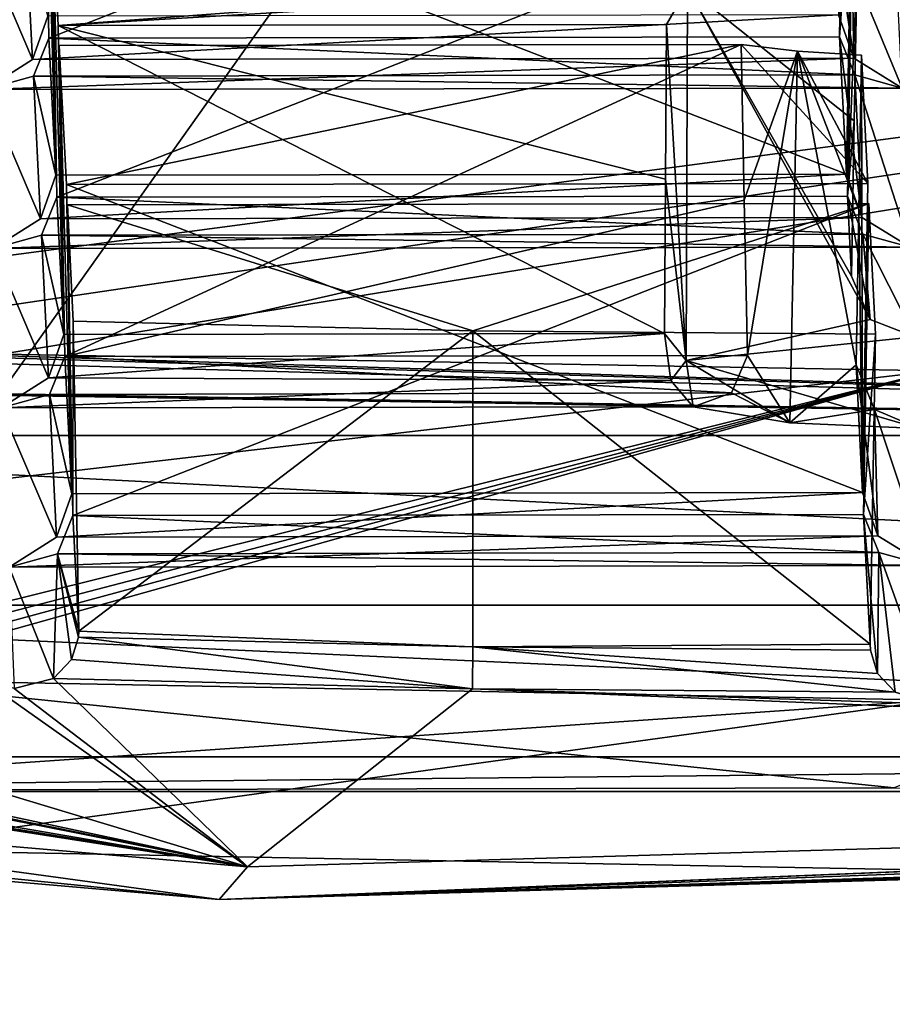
# Model space of a CAD drawing. Header units: millimetres. Extents: x -108 to 102, y -29 to 80.
# Tile 35 of 256: x -67.16 to -65.5, y 23.95 to 25.82. Entities that reach past the tile are written whole.
import ezdxf

# ---------------------------------------------------------------- set-up
doc = ezdxf.new("R2010")
doc.units = ezdxf.units.MM
doc.header["$LTSCALE"] = 65.185185
for name, color, linetype in [('1011', 7, 'CONTINUOUS'), ('1080', 7, 'CONTINUOUS'), ('1098', 7, 'CONTINUOUS'), ('115', 7, 'CONTINUOUS'), ('1158', 7, 'CONTINUOUS'), ('116', 7, 'CONTINUOUS'), ('1206', 7, 'CONTINUOUS'), ('1246', 7, 'CONTINUOUS'), ('1295', 7, 'CONTINUOUS'), ('1300', 7, 'CONTINUOUS'), ('1302', 7, 'CONTINUOUS'), ('1311', 7, 'CONTINUOUS'), ('1325', 7, 'CONTINUOUS'), ('1334', 7, 'CONTINUOUS'), ('1355', 7, 'CONTINUOUS'), ('1356', 7, 'CONTINUOUS'), ('1452', 7, 'CONTINUOUS'), ('1509', 7, 'CONTINUOUS'), ('1560', 7, 'CONTINUOUS'), ('1588', 7, 'CONTINUOUS'), ('1675', 7, 'CONTINUOUS'), ('1705', 7, 'CONTINUOUS'), ('1714', 7, 'CONTINUOUS'), ('1719', 7, 'CONTINUOUS'), ('1801', 7, 'CONTINUOUS'), ('1808', 7, 'CONTINUOUS'), ('2035', 7, 'CONTINUOUS'), ('2107', 7, 'CONTINUOUS'), ('211', 7, 'CONTINUOUS'), ('2169', 7, 'CONTINUOUS'), ('2191', 7, 'CONTINUOUS'), ('2194', 7, 'CONTINUOUS'), ('2324', 7, 'CONTINUOUS'), ('233', 7, 'CONTINUOUS'), ('2334', 7, 'CONTINUOUS'), ('286', 7, 'CONTINUOUS'), ('315', 7, 'CONTINUOUS'), ('381', 7, 'CONTINUOUS'), ('397', 7, 'CONTINUOUS'), ('419', 7, 'CONTINUOUS'), ('484', 7, 'CONTINUOUS'), ('515', 7, 'CONTINUOUS'), ('539', 7, 'CONTINUOUS'), ('608', 7, 'CONTINUOUS'), ('669', 7, 'CONTINUOUS'), ('678', 7, 'CONTINUOUS'), ('688', 7, 'CONTINUOUS'), ('722', 7, 'CONTINUOUS'), ('844', 7, 'CONTINUOUS'), ('981', 7, 'CONTINUOUS')]:
    doc.layers.add(name, color=color, linetype=linetype)

msp = doc.modelspace()

# ---------------------------------------------------------------- linework, layer by layer
at = {"layer": '1011', "linetype": 'CONTINUOUS'}
for points in [[(-67.061, 24.6081, 221.4932), (-66.3003, 24.5527, 221.4084), (-67.0477, 24.6508, 221.4779), (-67.061, 24.6081, 221.4932)], [(-67.0477, 24.6508, 221.4779), (-66.3003, 24.5527, 221.4084), (-66.2996, 24.6327, 221.3751), (-67.0477, 24.6508, 221.4779)], [(-66.3003, 24.5527, 221.4084), (-65.4982, 24.5461, 221.3711), (-66.2996, 24.6327, 221.3751), (-66.3003, 24.5527, 221.4084)], [(-66.2996, 24.6327, 221.3751), (-65.4982, 24.5461, 221.3711), (-65.5314, 24.582, 221.3512), (-66.2996, 24.6327, 221.3751)], [(-65.5453, 24.6261, 221.3381), (-66.2996, 24.6327, 221.3751), (-65.5314, 24.582, 221.3512), (-65.5453, 24.6261, 221.3381)], [(-67.0952, 24.5724, 221.5202), (-66.3003, 24.5527, 221.4084), (-67.061, 24.6081, 221.4932), (-67.0952, 24.5724, 221.5202)]]:
    msp.add_3dface(points, dxfattribs=at)
at = {"layer": '1080', "linetype": 'CONTINUOUS'}
for points in [[(-65.9238, 25.1382, 224.6612), (-65.9355, 25.227, 224.6804), (-67.1044, 25.1429, 224.6552), (-65.9238, 25.1382, 224.6612)], [(-67.1044, 25.1429, 224.6552), (-65.9355, 25.227, 224.6804), (-67.0754, 25.2253, 224.6706), (-67.1044, 25.1429, 224.6552)], [(-67.1028, 25.1113, 224.4764), (-67.0733, 25.1836, 224.4343), (-65.8087, 25.1145, 224.486), (-67.1028, 25.1113, 224.4764)], [(-67.0733, 25.1836, 224.4343), (-65.7783, 25.1855, 224.4454), (-65.8087, 25.1145, 224.486), (-67.0733, 25.1836, 224.4343)], [(-67.1944, 25.0861, 224.5722), (-65.9238, 25.1382, 224.6612), (-67.1044, 25.1429, 224.6552), (-67.1944, 25.0861, 224.5722)], [(-65.9238, 25.1382, 224.6612), (-67.1944, 25.0861, 224.5722), (-65.8815, 25.088, 224.5835), (-65.9238, 25.1382, 224.6612)], [(-67.1944, 25.0861, 224.5722), (-67.1028, 25.1113, 224.4764), (-65.8815, 25.088, 224.5835), (-67.1944, 25.0861, 224.5722)], [(-65.8815, 25.088, 224.5835), (-67.1028, 25.1113, 224.4764), (-65.8087, 25.1145, 224.486), (-65.8815, 25.088, 224.5835)]]:
    msp.add_3dface(points, dxfattribs=at)
at = {"layer": '1098', "linetype": 'CONTINUOUS'}
for points in [[(-65.6059, 25.8318, 228.1105), (-67.1058, 25.8295, 228.0976), (-67.1347, 25.7472, 228.0822), (-65.6059, 25.8318, 228.1105)], [(-65.5764, 25.7495, 228.0956), (-65.6059, 25.8318, 228.1105), (-67.1347, 25.7472, 228.0822), (-65.5764, 25.7495, 228.0956)], [(-65.6038, 25.7901, 227.8742), (-65.5748, 25.718, 227.9168), (-67.1037, 25.7879, 227.8613), (-65.6038, 25.7901, 227.8742)], [(-67.1037, 25.7879, 227.8613), (-65.5748, 25.718, 227.9168), (-67.1332, 25.7156, 227.9034), (-67.1037, 25.7879, 227.8613)], [(-67.2247, 25.6903, 227.9992), (-65.4848, 25.693, 228.0142), (-65.5764, 25.7495, 228.0956), (-67.2247, 25.6903, 227.9992)], [(-67.2247, 25.6903, 227.9992), (-65.5764, 25.7495, 228.0956), (-67.1347, 25.7472, 228.0822), (-67.2247, 25.6903, 227.9992)], [(-65.4848, 25.693, 228.0142), (-67.2247, 25.6903, 227.9992), (-67.1332, 25.7156, 227.9034), (-65.4848, 25.693, 228.0142)], [(-65.5748, 25.718, 227.9168), (-65.4848, 25.693, 228.0142), (-67.1332, 25.7156, 227.9034), (-65.5748, 25.718, 227.9168)]]:
    msp.add_3dface(points, dxfattribs=at)
at = {"layer": '115', "linetype": 'CONTINUOUS'}
for points in [[(-92.5, -10.5, 82.05), (-2.5, -10.5, 82.05), (-77.0303, 29.1675, 82.05), (-92.5, -10.5, 82.05)], [(-77.0303, 29.1675, 82.05), (-2.5, -10.5, 82.05), (-65.5001, 26, 82.05), (-77.0303, 29.1675, 82.05)]]:
    msp.add_3dface(points, dxfattribs=at)
at = {"layer": '1158', "linetype": 'CONTINUOUS'}
for points in [[(-65.5603, 24.9254, 222.97), (-65.5308, 24.8431, 222.9551), (-65.5725, 25.1676, 224.3434), (-65.5603, 24.9254, 222.97)], [(-65.5725, 25.1676, 224.3434), (-65.5308, 24.8431, 222.9551), (-65.5373, 25.0828, 224.3512), (-65.5725, 25.1676, 224.3434)], [(-65.5308, 24.8431, 222.9551), (-65.4393, 24.7866, 222.8737), (-65.5373, 25.0828, 224.3512), (-65.5308, 24.8431, 222.9551)], [(-65.5373, 25.0828, 224.3512), (-65.4393, 24.7866, 222.8737), (-65.4524, 25.047, 224.3509), (-65.5373, 25.0828, 224.3512)]]:
    msp.add_3dface(points, dxfattribs=at)
at = {"layer": '116', "linetype": 'CONTINUOUS'}
for points in [[(-92.5, -10.5, 80.05), (-2.5, 79.5, 80.05), (-2.5, -10.5, 80.05), (-92.5, -10.5, 80.05)], [(-2.5, 79.5, 80.05), (-92.5, -10.5, 80.05), (-61.3855, 28.8369, 80.05), (-2.5, 79.5, 80.05)], [(-61.3855, 28.8369, 80.05), (-92.5, -10.5, 80.05), (-65.5, 27.5, 80.05), (-61.3855, 28.8369, 80.05)], [(-65.5, 27.5, 80.05), (-92.5, -10.5, 80.05), (-69.6145, 28.8369, 80.05), (-65.5, 27.5, 80.05)]]:
    msp.add_3dface(points, dxfattribs=at)
at = {"layer": '1206', "linetype": 'CONTINUOUS'}
for points in [[(-71.319, 24.6123, 223.9587), (-71.5729, 24.5675, 223.7043), (-66.7808, 24.1526, 221.3513), (-71.319, 24.6123, 223.9587)], [(-71.319, 24.6123, 223.9587), (-66.7808, 24.1526, 221.3513), (-66.7272, 24.2148, 221.704), (-71.319, 24.6123, 223.9587)], [(-66.7808, 24.1526, 221.3513), (-61.4993, 24.306, 222.2216), (-61.6665, 24.3618, 222.538), (-66.7808, 24.1526, 221.3513)], [(-66.7272, 24.2148, 221.704), (-66.7808, 24.1526, 221.3513), (-61.6665, 24.3618, 222.538), (-66.7272, 24.2148, 221.704)]]:
    msp.add_3dface(points, dxfattribs=at)
at = {"layer": '1246', "linetype": 'CONTINUOUS'}
for points in [[(-67.1347, 25.7472, 228.0822), (-67.1484, 26.0177, 229.6169), (-67.2399, 25.9925, 229.7127), (-67.1347, 25.7472, 228.0822)], [(-67.1347, 25.7472, 228.0822), (-67.1058, 25.8295, 228.0976), (-67.1484, 26.0177, 229.6169), (-67.1347, 25.7472, 228.0822)], [(-67.2247, 25.6903, 227.9992), (-67.1347, 25.7472, 228.0822), (-67.2399, 25.9925, 229.7127), (-67.2247, 25.6903, 227.9992)]]:
    msp.add_3dface(points, dxfattribs=at)
at = {"layer": '1295', "linetype": 'CONTINUOUS'}
for points in [[(-65.5757, 25.6305, 225.2488), (-65.5705, 25.9248, 225.1981), (-65.8922, 25.8829, 224.9605), (-65.5757, 25.6305, 225.2488)], [(-65.8922, 25.8829, 224.9605), (-65.9322, 25.8134, 224.5664), (-65.8947, 25.1757, 225.0807), (-65.8922, 25.8829, 224.9605)], [(-65.5459, 25.2539, 225.3216), (-65.8922, 25.8829, 224.9605), (-65.8947, 25.1757, 225.0807), (-65.5459, 25.2539, 225.3216)], [(-65.5809, 25.3361, 225.2994), (-65.5757, 25.6305, 225.2488), (-65.8922, 25.8829, 224.9605), (-65.5809, 25.3361, 225.2994)], [(-65.5809, 25.3361, 225.2994), (-65.8922, 25.8829, 224.9605), (-65.5459, 25.2539, 225.3216), (-65.5809, 25.3361, 225.2994)], [(-65.8947, 25.1757, 225.0807), (-65.9322, 25.8134, 224.5664), (-65.9339, 25.5202, 224.6234), (-65.8947, 25.1757, 225.0807)], [(-65.9355, 25.227, 224.6804), (-65.8947, 25.1757, 225.0807), (-65.9339, 25.5202, 224.6234), (-65.9355, 25.227, 224.6804)], [(-65.4611, 25.2207, 225.3356), (-65.5459, 25.2539, 225.3216), (-65.8947, 25.1757, 225.0807), (-65.4611, 25.2207, 225.3356)], [(-65.9355, 25.227, 224.6804), (-65.9238, 25.1382, 224.6612), (-65.8947, 25.1757, 225.0807), (-65.9355, 25.227, 224.6804)], [(-65.9238, 25.1382, 224.6612), (-65.8815, 25.088, 224.5835), (-65.8947, 25.1757, 225.0807), (-65.9238, 25.1382, 224.6612)]]:
    msp.add_3dface(points, dxfattribs=at)
at = {"layer": '1300', "linetype": 'CONTINUOUS'}
for points in [[(-67.0471, 24.6619, 221.4758), (-67.0582, 24.8814, 222.7208), (-67.0876, 24.8092, 222.7629), (-67.0471, 24.6619, 221.4758)], [(-67.0876, 24.8092, 222.7629), (-67.1792, 24.7839, 222.8587), (-67.0952, 24.5724, 221.5202), (-67.0876, 24.8092, 222.7629)], [(-67.0876, 24.8092, 222.7629), (-67.0952, 24.5724, 221.5202), (-67.061, 24.6081, 221.4932), (-67.0876, 24.8092, 222.7629)], [(-67.0876, 24.8092, 222.7629), (-67.061, 24.6081, 221.4932), (-67.0477, 24.6508, 221.4779), (-67.0876, 24.8092, 222.7629)], [(-67.0876, 24.8092, 222.7629), (-67.0477, 24.6508, 221.4779), (-67.0471, 24.6619, 221.4758), (-67.0876, 24.8092, 222.7629)], [(-67.0952, 24.5724, 221.5202), (-67.1792, 24.7839, 222.8587), (-67.1698, 24.5532, 221.5501), (-67.0952, 24.5724, 221.5202)]]:
    msp.add_3dface(points, dxfattribs=at)
at = {"layer": '1302', "linetype": 'CONTINUOUS'}
for points in [[(-68.6211, 24.7112, 220.2002), (-68.6982, 24.4237, 220.0095), (-62.3018, 24.4237, 220.0095), (-68.6211, 24.7112, 220.2002)], [(-62.3789, 24.7112, 220.2002), (-68.6211, 24.7112, 220.2002), (-62.3018, 24.4237, 220.0095), (-62.3789, 24.7112, 220.2002)]]:
    msp.add_3dface(points, dxfattribs=at)
at = {"layer": '1311', "linetype": 'CONTINUOUS'}
for points in [[(-65.5, 24.365, 218.8454), (-68.8218, 24.3576, 219.6348), (-69.6307, 24.7914, 218.7702), (-65.5, 24.365, 218.8454)], [(-62.1782, 24.3576, 219.6348), (-68.8218, 24.3576, 219.6348), (-65.5, 24.365, 218.8454), (-62.1782, 24.3576, 219.6348)]]:
    msp.add_3dface(points, dxfattribs=at)
at = {"layer": '1325', "linetype": 'CONTINUOUS'}
for points in [[(-67.0906, 25.5274, 226.3841), (-67.1037, 25.7879, 227.8613), (-67.1332, 25.7156, 227.9034), (-67.0906, 25.5274, 226.3841)], [(-67.1332, 25.7156, 227.9034), (-67.2247, 25.6903, 227.9992), (-67.1195, 25.445, 226.3687), (-67.1332, 25.7156, 227.9034)], [(-67.0906, 25.5274, 226.3841), (-67.1332, 25.7156, 227.9034), (-67.1195, 25.445, 226.3687), (-67.0906, 25.5274, 226.3841)], [(-67.2247, 25.6903, 227.9992), (-67.2096, 25.3882, 226.2857), (-67.1195, 25.445, 226.3687), (-67.2247, 25.6903, 227.9992)]]:
    msp.add_3dface(points, dxfattribs=at)
at = {"layer": '1334', "linetype": 'CONTINUOUS'}
for points in [[(-65.5612, 25.4474, 226.3821), (-65.5907, 25.5297, 226.397), (-67.1195, 25.445, 226.3687), (-65.5612, 25.4474, 226.3821)], [(-65.5907, 25.5297, 226.397), (-67.0906, 25.5274, 226.3841), (-67.1195, 25.445, 226.3687), (-65.5907, 25.5297, 226.397)], [(-67.0885, 25.4857, 226.1478), (-65.5597, 25.4159, 226.2033), (-67.118, 25.4135, 226.1899), (-67.0885, 25.4857, 226.1478)], [(-67.0885, 25.4857, 226.1478), (-65.5886, 25.488, 226.1607), (-65.5597, 25.4159, 226.2033), (-67.0885, 25.4857, 226.1478)], [(-65.4696, 25.3908, 226.3007), (-65.5612, 25.4474, 226.3821), (-67.2096, 25.3882, 226.2857), (-65.4696, 25.3908, 226.3007)], [(-67.2096, 25.3882, 226.2857), (-65.5612, 25.4474, 226.3821), (-67.1195, 25.445, 226.3687), (-67.2096, 25.3882, 226.2857)], [(-65.5597, 25.4159, 226.2033), (-65.4696, 25.3908, 226.3007), (-67.118, 25.4135, 226.1899), (-65.5597, 25.4159, 226.2033)], [(-65.4696, 25.3908, 226.3007), (-67.2096, 25.3882, 226.2857), (-67.118, 25.4135, 226.1899), (-65.4696, 25.3908, 226.3007)]]:
    msp.add_3dface(points, dxfattribs=at)
at = {"layer": '1355', "linetype": 'CONTINUOUS'}
for points in [[(-67.099, 26.0758, 226.0542), (-67.0885, 25.4857, 226.1478), (-67.0754, 25.2253, 224.6706), (-67.099, 26.0758, 226.0542)], [(-67.0858, 25.8117, 224.5565), (-67.099, 26.0758, 226.0542), (-67.0754, 25.2253, 224.6706), (-67.0858, 25.8117, 224.5565)]]:
    msp.add_3dface(points, dxfattribs=at)
at = {"layer": '1356', "linetype": 'CONTINUOUS'}
for points in [[(-65.7903, 25.7756, 224.3518), (-67.0839, 25.7736, 224.3407), (-67.0706, 25.5096, 222.843), (-65.7903, 25.7756, 224.3518)], [(-65.7903, 25.7756, 224.3518), (-67.0706, 25.5096, 222.843), (-65.5498, 25.5119, 222.8561), (-65.7903, 25.7756, 224.3518)], [(-65.7903, 25.7756, 224.3518), (-65.5498, 25.5119, 222.8561), (-65.6837, 25.7629, 224.2799), (-65.7903, 25.7756, 224.3518)], [(-65.6837, 25.7629, 224.2799), (-65.5498, 25.5119, 222.8561), (-65.562, 25.7554, 224.2373), (-65.6837, 25.7629, 224.2799)]]:
    msp.add_3dface(points, dxfattribs=at)
at = {"layer": '1452', "linetype": 'CONTINUOUS'}
for points in [[(-65.7844, 25.48, 224.3987), (-65.7903, 25.7756, 224.3518), (-65.6837, 25.7629, 224.2799), (-65.7844, 25.48, 224.3987)], [(-65.7783, 25.1855, 224.4454), (-65.7844, 25.48, 224.3987), (-65.6837, 25.7629, 224.2799), (-65.7783, 25.1855, 224.4454)], [(-65.7783, 25.1855, 224.4454), (-65.6837, 25.7629, 224.2799), (-65.6979, 25.0578, 224.4119), (-65.7783, 25.1855, 224.4454)], [(-65.6837, 25.7629, 224.2799), (-65.5725, 25.1676, 224.3434), (-65.6979, 25.0578, 224.4119), (-65.6837, 25.7629, 224.2799)], [(-65.562, 25.7554, 224.2373), (-65.5673, 25.4615, 224.2903), (-65.6837, 25.7629, 224.2799), (-65.562, 25.7554, 224.2373)], [(-65.5725, 25.1676, 224.3434), (-65.6837, 25.7629, 224.2799), (-65.5673, 25.4615, 224.2903), (-65.5725, 25.1676, 224.3434)], [(-65.8087, 25.1145, 224.486), (-65.7783, 25.1855, 224.4454), (-65.6979, 25.0578, 224.4119), (-65.8087, 25.1145, 224.486)], [(-65.5725, 25.1676, 224.3434), (-65.5373, 25.0828, 224.3512), (-65.6979, 25.0578, 224.4119), (-65.5725, 25.1676, 224.3434)], [(-65.8815, 25.088, 224.5835), (-65.8087, 25.1145, 224.486), (-65.6979, 25.0578, 224.4119), (-65.8815, 25.088, 224.5835)], [(-65.5373, 25.0828, 224.3512), (-65.4524, 25.047, 224.3509), (-65.6979, 25.0578, 224.4119), (-65.5373, 25.0828, 224.3512)]]:
    msp.add_3dface(points, dxfattribs=at)
at = {"layer": '1509', "linetype": 'CONTINUOUS'}
for points in [[(-67.0839, 25.7736, 224.3407), (-67.0733, 25.1836, 224.4343), (-67.0602, 24.9231, 222.9571), (-67.0839, 25.7736, 224.3407)], [(-67.0839, 25.7736, 224.3407), (-67.0602, 24.9231, 222.9571), (-67.0706, 25.5096, 222.843), (-67.0839, 25.7736, 224.3407)]]:
    msp.add_3dface(points, dxfattribs=at)
at = {"layer": '1560', "linetype": 'CONTINUOUS'}
for points in [[(-65.4524, 25.047, 224.3509), (-65.4611, 25.2207, 225.3356), (-65.8947, 25.1757, 225.0807), (-65.4524, 25.047, 224.3509)], [(-65.8947, 25.1757, 225.0807), (-65.8815, 25.088, 224.5835), (-65.6979, 25.0578, 224.4119), (-65.8947, 25.1757, 225.0807)], [(-65.4524, 25.047, 224.3509), (-65.8947, 25.1757, 225.0807), (-65.6979, 25.0578, 224.4119), (-65.4524, 25.047, 224.3509)]]:
    msp.add_3dface(points, dxfattribs=at)
at = {"layer": '1588', "linetype": 'CONTINUOUS'}
for points in [[(-65.9322, 25.8134, 224.5664), (-67.0858, 25.8117, 224.5565), (-65.9339, 25.5202, 224.6234), (-65.9322, 25.8134, 224.5664)], [(-65.9355, 25.227, 224.6804), (-67.0858, 25.8117, 224.5565), (-67.0754, 25.2253, 224.6706), (-65.9355, 25.227, 224.6804)], [(-67.0858, 25.8117, 224.5565), (-65.9355, 25.227, 224.6804), (-65.9339, 25.5202, 224.6234), (-67.0858, 25.8117, 224.5565)]]:
    msp.add_3dface(points, dxfattribs=at)
at = {"layer": '1675', "linetype": 'CONTINUOUS'}
for points in [[(-65.5479, 25.4738, 222.6403), (-65.5354, 25.2256, 221.2323), (-65.5582, 24.8837, 222.7337), (-65.5479, 25.4738, 222.6403)], [(-65.5582, 24.8837, 222.7337), (-65.5354, 25.2256, 221.2323), (-65.5458, 24.6373, 221.3361), (-65.5582, 24.8837, 222.7337)]]:
    msp.add_3dface(points, dxfattribs=at)
at = {"layer": '1705', "linetype": 'CONTINUOUS'}
for points in [[(-65.562, 25.7554, 224.2373), (-65.5603, 24.9254, 222.97), (-65.5673, 25.4615, 224.2903), (-65.562, 25.7554, 224.2373)], [(-65.5498, 25.5119, 222.8561), (-65.5603, 24.9254, 222.97), (-65.562, 25.7554, 224.2373), (-65.5498, 25.5119, 222.8561)], [(-65.5603, 24.9254, 222.97), (-65.5725, 25.1676, 224.3434), (-65.5673, 25.4615, 224.2903), (-65.5603, 24.9254, 222.97)]]:
    msp.add_3dface(points, dxfattribs=at)
at = {"layer": '1714', "linetype": 'CONTINUOUS'}
for points in [[(-65.5886, 25.488, 226.1607), (-65.5809, 25.3361, 225.2994), (-65.5459, 25.2539, 225.3216), (-65.5886, 25.488, 226.1607)], [(-65.5886, 25.488, 226.1607), (-65.5459, 25.2539, 225.3216), (-65.5597, 25.4159, 226.2033), (-65.5886, 25.488, 226.1607)], [(-65.4611, 25.2207, 225.3356), (-65.4696, 25.3908, 226.3007), (-65.5597, 25.4159, 226.2033), (-65.4611, 25.2207, 225.3356)], [(-65.5459, 25.2539, 225.3216), (-65.4611, 25.2207, 225.3356), (-65.5597, 25.4159, 226.2033), (-65.5459, 25.2539, 225.3216)]]:
    msp.add_3dface(points, dxfattribs=at)
at = {"layer": '1719', "linetype": 'CONTINUOUS'}
for points in [[(-67.4034, 25.1918, 221.0411), (-65.4223, 25.1561, 220.8387), (-67.4172, 24.9246, 221.0913), (-67.4034, 25.1918, 221.0411)], [(-65.4223, 24.5313, 220.9489), (-67.5086, 24.5711, 221.1747), (-65.4223, 25.1561, 220.8387), (-65.4223, 24.5313, 220.9489)], [(-67.5086, 24.5711, 221.1747), (-67.4794, 24.599, 221.1629), (-65.4223, 25.1561, 220.8387), (-67.5086, 24.5711, 221.1747)], [(-67.4794, 24.599, 221.1629), (-67.4553, 24.6262, 221.1526), (-65.4223, 25.1561, 220.8387), (-67.4794, 24.599, 221.1629)], [(-67.4553, 24.6262, 221.1526), (-67.431, 24.657, 221.1416), (-65.4223, 25.1561, 220.8387), (-67.4553, 24.6262, 221.1526)], [(-67.431, 24.657, 221.1416), (-67.4172, 24.9246, 221.0913), (-65.4223, 25.1561, 220.8387), (-67.431, 24.657, 221.1416)]]:
    msp.add_3dface(points, dxfattribs=at)
at = {"layer": '1801', "linetype": 'CONTINUOUS'}
for points in [[(-71.5729, 24.5675, 223.7043), (-67.4756, 24.2477, 221.3766), (-66.7808, 24.1526, 221.3513), (-71.5729, 24.5675, 223.7043)], [(-62.947, 24.2745, 221.5289), (-62.0797, 24.3293, 221.8394), (-66.7808, 24.1526, 221.3513), (-62.947, 24.2745, 221.5289)], [(-62.0797, 24.3293, 221.8394), (-61.4993, 24.306, 222.2216), (-66.7808, 24.1526, 221.3513), (-62.0797, 24.3293, 221.8394)], [(-62.9986, 24.273, 221.5119), (-62.947, 24.2745, 221.5289), (-66.7808, 24.1526, 221.3513), (-62.9986, 24.273, 221.5119)], [(-63.0589, 24.2742, 221.488), (-63.0523, 24.2742, 221.4903), (-66.7808, 24.1526, 221.3513), (-63.0589, 24.2742, 221.488)], [(-63.3759, 24.2539, 221.4118), (-63.0589, 24.2742, 221.488), (-66.7808, 24.1526, 221.3513), (-63.3759, 24.2539, 221.4118)], [(-63.0523, 24.2742, 221.4903), (-63.0456, 24.274, 221.4932), (-66.7808, 24.1526, 221.3513), (-63.0523, 24.2742, 221.4903)], [(-63.0456, 24.274, 221.4932), (-62.9986, 24.273, 221.5119), (-66.7808, 24.1526, 221.3513), (-63.0456, 24.274, 221.4932)], [(-67.4756, 24.2477, 221.3766), (-65.4236, 24.2085, 221.1545), (-66.7808, 24.1526, 221.3513), (-67.4756, 24.2477, 221.3766)], [(-65.4236, 24.2085, 221.1545), (-63.3759, 24.2539, 221.4118), (-66.7808, 24.1526, 221.3513), (-65.4236, 24.2085, 221.1545)]]:
    msp.add_3dface(points, dxfattribs=at)
at = {"layer": '1808', "linetype": 'CONTINUOUS'}
for points in [[(-65.5293, 24.8116, 222.7763), (-65.5582, 24.8837, 222.7337), (-65.5314, 24.582, 221.3512), (-65.5293, 24.8116, 222.7763)], [(-65.5582, 24.8837, 222.7337), (-65.5453, 24.6261, 221.3381), (-65.5314, 24.582, 221.3512), (-65.5582, 24.8837, 222.7337)], [(-65.5582, 24.8837, 222.7337), (-65.5458, 24.6373, 221.3361), (-65.5453, 24.6261, 221.3381), (-65.5582, 24.8837, 222.7337)], [(-65.4982, 24.5461, 221.3711), (-65.5293, 24.8116, 222.7763), (-65.5314, 24.582, 221.3512), (-65.4982, 24.5461, 221.3711)], [(-65.4393, 24.7866, 222.8737), (-65.5293, 24.8116, 222.7763), (-65.4261, 24.5244, 221.3867), (-65.4393, 24.7866, 222.8737)], [(-65.5293, 24.8116, 222.7763), (-65.4982, 24.5461, 221.3711), (-65.4261, 24.5244, 221.3867), (-65.5293, 24.8116, 222.7763)]]:
    msp.add_3dface(points, dxfattribs=at)
at = {"layer": '2035', "linetype": 'CONTINUOUS'}
for points in [[(-69.9739, 25.0046, 218.7327), (-69.9739, 26.1925, 218.5232), (-61.0261, 26.1925, 218.5232), (-69.9739, 25.0046, 218.7327)], [(-69.9739, 25.0046, 218.7327), (-61.0261, 26.1925, 218.5232), (-69.8826, 24.8806, 218.7545), (-69.9739, 25.0046, 218.7327)], [(-61.0261, 26.1925, 218.5232), (-69.6307, 24.7914, 218.7702), (-69.8826, 24.8806, 218.7545), (-61.0261, 26.1925, 218.5232)], [(-61.0261, 26.1925, 218.5232), (-65.5, 24.365, 218.8454), (-69.6307, 24.7914, 218.7702), (-61.0261, 26.1925, 218.5232)]]:
    msp.add_3dface(points, dxfattribs=at)
at = {"layer": '2107', "linetype": 'CONTINUOUS'}
for points in [[(-67.0576, 25.2505, 221.374), (-67.0471, 24.6619, 221.4758), (-66.2997, 25.2321, 221.2694), (-67.0576, 25.2505, 221.374)], [(-66.2997, 25.2321, 221.2694), (-67.0471, 24.6619, 221.4758), (-66.2996, 24.6327, 221.3751), (-66.2997, 25.2321, 221.2694)], [(-65.5354, 25.2256, 221.2323), (-66.2997, 25.2321, 221.2694), (-65.5458, 24.6373, 221.3361), (-65.5354, 25.2256, 221.2323)], [(-66.2997, 25.2321, 221.2694), (-66.2996, 24.6327, 221.3751), (-65.5458, 24.6373, 221.3361), (-66.2997, 25.2321, 221.2694)], [(-67.0477, 24.6508, 221.4779), (-66.2996, 24.6327, 221.3751), (-67.0471, 24.6619, 221.4758), (-67.0477, 24.6508, 221.4779)], [(-65.5458, 24.6373, 221.3361), (-66.2996, 24.6327, 221.3751), (-65.5453, 24.6261, 221.3381), (-65.5458, 24.6373, 221.3361)]]:
    msp.add_3dface(points, dxfattribs=at)
at = {"layer": '211', "linetype": 'CONTINUOUS'}
for points in [[(-65.5907, 25.5297, 226.397), (-65.5612, 25.4474, 226.3821), (-65.6038, 25.7901, 227.8742), (-65.5907, 25.5297, 226.397)], [(-65.6038, 25.7901, 227.8742), (-65.5612, 25.4474, 226.3821), (-65.5748, 25.718, 227.9168), (-65.6038, 25.7901, 227.8742)], [(-65.5612, 25.4474, 226.3821), (-65.4696, 25.3908, 226.3007), (-65.5748, 25.718, 227.9168), (-65.5612, 25.4474, 226.3821)], [(-65.5748, 25.718, 227.9168), (-65.4696, 25.3908, 226.3007), (-65.4848, 25.693, 228.0142), (-65.5748, 25.718, 227.9168)]]:
    msp.add_3dface(points, dxfattribs=at)
at = {"layer": '2169', "linetype": 'CONTINUOUS'}
for points in [[(-71.4446, 24.9684, 223.7661), (-71.319, 24.6123, 223.9587), (-66.7272, 24.2148, 221.704), (-71.4446, 24.9684, 223.7661)], [(-71.4446, 24.9684, 223.7661), (-66.7272, 24.2148, 221.704), (-71.0981, 24.9125, 223.449), (-71.4446, 24.9684, 223.7661)], [(-66.7272, 24.2148, 221.704), (-70.6681, 24.83, 223.119), (-71.0981, 24.9125, 223.449), (-66.7272, 24.2148, 221.704)], [(-66.7272, 24.2148, 221.704), (-70.5888, 24.8407, 223.0416), (-70.6681, 24.83, 223.119), (-66.7272, 24.2148, 221.704)], [(-70.4891, 24.8279, 222.9691), (-70.5888, 24.8407, 223.0416), (-66.7272, 24.2148, 221.704), (-70.4891, 24.8279, 222.9691)], [(-70.3224, 24.7909, 222.8663), (-70.4891, 24.8279, 222.9691), (-66.7272, 24.2148, 221.704), (-70.3224, 24.7909, 222.8663)], [(-70.2633, 24.7789, 222.8304), (-70.3224, 24.7909, 222.8663), (-66.7272, 24.2148, 221.704), (-70.2633, 24.7789, 222.8304)], [(-69.6059, 24.7087, 222.432), (-70.2633, 24.7789, 222.8304), (-66.7272, 24.2148, 221.704), (-69.6059, 24.7087, 222.432)], [(-68.9143, 24.6491, 222.0941), (-69.6059, 24.7087, 222.432), (-66.7272, 24.2148, 221.704), (-68.9143, 24.6491, 222.0941)], [(-68.8762, 24.6512, 222.0739), (-68.9143, 24.6491, 222.0941), (-66.7272, 24.2148, 221.704), (-68.8762, 24.6512, 222.0739)], [(-68.8399, 24.6651, 222.046), (-68.8762, 24.6512, 222.0739), (-66.7272, 24.2148, 221.704), (-68.8399, 24.6651, 222.046)], [(-68.8399, 24.6651, 222.046), (-66.7272, 24.2148, 221.704), (-68.0524, 24.6144, 221.7583), (-68.8399, 24.6651, 222.046)], [(-66.7272, 24.2148, 221.704), (-67.2398, 24.5774, 221.5487), (-68.0524, 24.6144, 221.7583), (-66.7272, 24.2148, 221.704)], [(-66.7272, 24.2148, 221.704), (-67.1698, 24.5532, 221.5501), (-67.2398, 24.5774, 221.5487), (-66.7272, 24.2148, 221.704)], [(-66.7272, 24.2148, 221.704), (-67.0952, 24.5724, 221.5202), (-67.1698, 24.5532, 221.5501), (-66.7272, 24.2148, 221.704)], [(-66.3003, 24.5527, 221.4084), (-67.0952, 24.5724, 221.5202), (-66.7272, 24.2148, 221.704), (-66.3003, 24.5527, 221.4084)], [(-66.3003, 24.5527, 221.4084), (-66.7272, 24.2148, 221.704), (-61.6665, 24.3618, 222.538), (-66.3003, 24.5527, 221.4084)], [(-65.4982, 24.5461, 221.3711), (-66.3003, 24.5527, 221.4084), (-65.4261, 24.5244, 221.3867), (-65.4982, 24.5461, 221.3711)], [(-66.3003, 24.5527, 221.4084), (-61.6665, 24.3618, 222.538), (-65.4261, 24.5244, 221.3867), (-66.3003, 24.5527, 221.4084)]]:
    msp.add_3dface(points, dxfattribs=at)
at = {"layer": '2191', "linetype": 'CONTINUOUS'}
for points in [[(-67.0754, 25.2253, 224.6706), (-67.0885, 25.4857, 226.1478), (-67.118, 25.4135, 226.1899), (-67.0754, 25.2253, 224.6706)], [(-67.2096, 25.3882, 226.2857), (-67.1044, 25.1429, 224.6552), (-67.118, 25.4135, 226.1899), (-67.2096, 25.3882, 226.2857)], [(-67.1044, 25.1429, 224.6552), (-67.0754, 25.2253, 224.6706), (-67.118, 25.4135, 226.1899), (-67.1044, 25.1429, 224.6552)], [(-67.2096, 25.3882, 226.2857), (-67.1944, 25.0861, 224.5722), (-67.1044, 25.1429, 224.6552), (-67.2096, 25.3882, 226.2857)]]:
    msp.add_3dface(points, dxfattribs=at)
at = {"layer": '2194', "linetype": 'CONTINUOUS'}
for points in [[(-62.3788, 25.0336, 220.1434), (-67.4034, 25.1918, 221.0411), (-67.4773, 25.1897, 221.0289), (-62.3788, 25.0336, 220.1434)], [(-67.4034, 25.1918, 221.0411), (-62.3788, 25.0336, 220.1434), (-65.4223, 25.1561, 220.8387), (-67.4034, 25.1918, 221.0411)], [(-62.3788, 25.0336, 220.1434), (-67.5218, 25.1792, 220.9696), (-67.6108, 25.1195, 220.6309), (-62.3788, 25.0336, 220.1434)], [(-62.3788, 25.0336, 220.1434), (-67.4773, 25.1897, 221.0289), (-67.5218, 25.1792, 220.9696), (-62.3788, 25.0336, 220.1434)], [(-68.6212, 25.0336, 220.1434), (-62.3788, 25.0336, 220.1434), (-67.6169, 25.1165, 220.6141), (-68.6212, 25.0336, 220.1434)], [(-67.6169, 25.1165, 220.6141), (-62.3788, 25.0336, 220.1434), (-67.6134, 25.118, 220.6223), (-67.6169, 25.1165, 220.6141)], [(-62.3788, 25.0336, 220.1434), (-67.6108, 25.1195, 220.6309), (-67.6134, 25.118, 220.6223), (-62.3788, 25.0336, 220.1434)]]:
    msp.add_3dface(points, dxfattribs=at)
at = {"layer": '2324', "linetype": 'CONTINUOUS'}
for points in [[(-65.5907, 25.5297, 226.397), (-65.5802, 26.1161, 226.2831), (-67.101, 26.1138, 226.27), (-65.5907, 25.5297, 226.397)], [(-67.0906, 25.5274, 226.3841), (-65.5907, 25.5297, 226.397), (-67.101, 26.1138, 226.27), (-67.0906, 25.5274, 226.3841)]]:
    msp.add_3dface(points, dxfattribs=at)
at = {"layer": '233', "linetype": 'CONTINUOUS'}
for points in [[(-65.5782, 26.0781, 226.0673), (-65.5705, 25.9248, 225.1981), (-65.5886, 25.488, 226.1607), (-65.5782, 26.0781, 226.0673)], [(-65.5886, 25.488, 226.1607), (-65.5705, 25.9248, 225.1981), (-65.5757, 25.6305, 225.2488), (-65.5886, 25.488, 226.1607)], [(-65.5809, 25.3361, 225.2994), (-65.5886, 25.488, 226.1607), (-65.5757, 25.6305, 225.2488), (-65.5809, 25.3361, 225.2994)]]:
    msp.add_3dface(points, dxfattribs=at)
at = {"layer": '2334', "linetype": 'CONTINUOUS'}
for points in [[(-67.0582, 24.8814, 222.7208), (-67.0687, 25.4715, 222.6272), (-65.5479, 25.4738, 222.6403), (-67.0582, 24.8814, 222.7208)], [(-67.0582, 24.8814, 222.7208), (-65.5479, 25.4738, 222.6403), (-65.5582, 24.8837, 222.7337), (-67.0582, 24.8814, 222.7208)]]:
    msp.add_3dface(points, dxfattribs=at)
at = {"layer": '286', "linetype": 'CONTINUOUS'}
for points in [[(-67.099, 26.0758, 226.0542), (-65.5782, 26.0781, 226.0673), (-67.0885, 25.4857, 226.1478), (-67.099, 26.0758, 226.0542)], [(-65.5782, 26.0781, 226.0673), (-65.5886, 25.488, 226.1607), (-67.0885, 25.4857, 226.1478), (-65.5782, 26.0781, 226.0673)]]:
    msp.add_3dface(points, dxfattribs=at)
at = {"layer": '315', "linetype": 'CONTINUOUS'}
for points in [[(-67.0839, 25.7736, 224.3407), (-65.7903, 25.7756, 224.3518), (-67.0733, 25.1836, 224.4343), (-67.0839, 25.7736, 224.3407)], [(-67.0733, 25.1836, 224.4343), (-65.7903, 25.7756, 224.3518), (-65.7844, 25.48, 224.3987), (-67.0733, 25.1836, 224.4343)], [(-65.7783, 25.1855, 224.4454), (-67.0733, 25.1836, 224.4343), (-65.7844, 25.48, 224.3987), (-65.7783, 25.1855, 224.4454)]]:
    msp.add_3dface(points, dxfattribs=at)
at = {"layer": '381', "linetype": 'CONTINUOUS'}
for points in [[(-67.1142, 26.3779, 227.7677), (-65.5934, 26.3802, 227.7808), (-67.1037, 25.7879, 227.8613), (-67.1142, 26.3779, 227.7677)], [(-65.5934, 26.3802, 227.7808), (-65.6038, 25.7901, 227.8742), (-67.1037, 25.7879, 227.8613), (-65.5934, 26.3802, 227.7808)]]:
    msp.add_3dface(points, dxfattribs=at)
at = {"layer": '397', "linetype": 'CONTINUOUS'}
for points in [[(-68.6211, 24.7112, 220.2002), (-62.3789, 24.7112, 220.2002), (-68.6212, 25.0336, 220.1434), (-68.6211, 24.7112, 220.2002)], [(-68.6212, 25.0336, 220.1434), (-62.3789, 24.7112, 220.2002), (-62.3788, 25.0336, 220.1434), (-68.6212, 25.0336, 220.1434)]]:
    msp.add_3dface(points, dxfattribs=at)
at = {"layer": '419', "linetype": 'CONTINUOUS'}
for points in [[(-67.0706, 25.5096, 222.843), (-65.5603, 24.9254, 222.97), (-65.5498, 25.5119, 222.8561), (-67.0706, 25.5096, 222.843)], [(-67.0602, 24.9231, 222.9571), (-65.5603, 24.9254, 222.97), (-67.0706, 25.5096, 222.843), (-67.0602, 24.9231, 222.9571)]]:
    msp.add_3dface(points, dxfattribs=at)
at = {"layer": '484', "linetype": 'CONTINUOUS'}
for points in [[(-67.5, 24.3891, 221.2444), (-67.5086, 24.5711, 221.1747), (-65.4223, 24.5313, 220.9489), (-67.5, 24.3891, 221.2444)], [(-67.4756, 24.2477, 221.3766), (-67.5, 24.3891, 221.2444), (-65.4223, 24.5313, 220.9489), (-67.4756, 24.2477, 221.3766)], [(-65.4236, 24.2085, 221.1545), (-67.4756, 24.2477, 221.3766), (-65.4223, 24.5313, 220.9489), (-65.4236, 24.2085, 221.1545)]]:
    msp.add_3dface(points, dxfattribs=at)
at = {"layer": '515', "linetype": 'CONTINUOUS'}
for points in [[(-67.0602, 24.9231, 222.9571), (-67.0733, 25.1836, 224.4343), (-67.1028, 25.1113, 224.4764), (-67.0602, 24.9231, 222.9571)], [(-67.1028, 25.1113, 224.4764), (-67.1944, 25.0861, 224.5722), (-67.0892, 24.8408, 222.9417), (-67.1028, 25.1113, 224.4764)], [(-67.0602, 24.9231, 222.9571), (-67.1028, 25.1113, 224.4764), (-67.0892, 24.8408, 222.9417), (-67.0602, 24.9231, 222.9571)], [(-67.1944, 25.0861, 224.5722), (-67.1792, 24.7839, 222.8587), (-67.0892, 24.8408, 222.9417), (-67.1944, 25.0861, 224.5722)]]:
    msp.add_3dface(points, dxfattribs=at)
at = {"layer": '539', "linetype": 'CONTINUOUS'}
for points in [[(-67.0582, 24.8814, 222.7208), (-67.0576, 25.2505, 221.374), (-67.0687, 25.4715, 222.6272), (-67.0582, 24.8814, 222.7208)], [(-67.0471, 24.6619, 221.4758), (-67.0576, 25.2505, 221.374), (-67.0582, 24.8814, 222.7208), (-67.0471, 24.6619, 221.4758)]]:
    msp.add_3dface(points, dxfattribs=at)
at = {"layer": '608', "linetype": 'CONTINUOUS'}
for points in [[(-65.6038, 25.7901, 227.8742), (-65.5934, 26.3802, 227.7808), (-65.5802, 26.1161, 226.2831), (-65.6038, 25.7901, 227.8742)], [(-65.5907, 25.5297, 226.397), (-65.6038, 25.7901, 227.8742), (-65.5802, 26.1161, 226.2831), (-65.5907, 25.5297, 226.397)]]:
    msp.add_3dface(points, dxfattribs=at)
at = {"layer": '669', "linetype": 'CONTINUOUS'}
for points in [[(-65.5479, 25.4738, 222.6403), (-67.0687, 25.4715, 222.6272), (-66.2997, 25.2321, 221.2694), (-65.5479, 25.4738, 222.6403)], [(-67.0687, 25.4715, 222.6272), (-67.0576, 25.2505, 221.374), (-66.2997, 25.2321, 221.2694), (-67.0687, 25.4715, 222.6272)], [(-65.5354, 25.2256, 221.2323), (-65.5479, 25.4738, 222.6403), (-66.2997, 25.2321, 221.2694), (-65.5354, 25.2256, 221.2323)]]:
    msp.add_3dface(points, dxfattribs=at)
at = {"layer": '678', "linetype": 'CONTINUOUS'}
for points in [[(-67.1142, 26.3779, 227.7677), (-67.1037, 25.7879, 227.8613), (-67.0906, 25.5274, 226.3841), (-67.1142, 26.3779, 227.7677)], [(-67.1142, 26.3779, 227.7677), (-67.0906, 25.5274, 226.3841), (-67.101, 26.1138, 226.27), (-67.1142, 26.3779, 227.7677)]]:
    msp.add_3dface(points, dxfattribs=at)
at = {"layer": '688', "linetype": 'CONTINUOUS'}
for points in [[(-65.5603, 24.9254, 222.97), (-67.0602, 24.9231, 222.9571), (-67.0892, 24.8408, 222.9417), (-65.5603, 24.9254, 222.97)], [(-65.5603, 24.9254, 222.97), (-67.0892, 24.8408, 222.9417), (-65.5308, 24.8431, 222.9551), (-65.5603, 24.9254, 222.97)], [(-67.0876, 24.8092, 222.7629), (-67.0582, 24.8814, 222.7208), (-65.5293, 24.8116, 222.7763), (-67.0876, 24.8092, 222.7629)], [(-65.5293, 24.8116, 222.7763), (-67.0582, 24.8814, 222.7208), (-65.5582, 24.8837, 222.7337), (-65.5293, 24.8116, 222.7763)], [(-67.0892, 24.8408, 222.9417), (-67.1792, 24.7839, 222.8587), (-65.5308, 24.8431, 222.9551), (-67.0892, 24.8408, 222.9417)], [(-65.5308, 24.8431, 222.9551), (-67.1792, 24.7839, 222.8587), (-65.4393, 24.7866, 222.8737), (-65.5308, 24.8431, 222.9551)], [(-67.1792, 24.7839, 222.8587), (-67.0876, 24.8092, 222.7629), (-65.4393, 24.7866, 222.8737), (-67.1792, 24.7839, 222.8587)], [(-65.4393, 24.7866, 222.8737), (-67.0876, 24.8092, 222.7629), (-65.5293, 24.8116, 222.7763), (-65.4393, 24.7866, 222.8737)]]:
    msp.add_3dface(points, dxfattribs=at)
at = {"layer": '722', "linetype": 'CONTINUOUS'}
for points in [[(-68.8218, 24.3576, 219.6348), (-62.1782, 24.3576, 219.6348), (-62.3018, 24.4237, 220.0095), (-68.8218, 24.3576, 219.6348)], [(-68.6982, 24.4237, 220.0095), (-68.8218, 24.3576, 219.6348), (-62.3018, 24.4237, 220.0095), (-68.6982, 24.4237, 220.0095)]]:
    msp.add_3dface(points, dxfattribs=at)
at = {"layer": '844', "linetype": 'CONTINUOUS'}
for points in [[(-65.5705, 25.9248, 225.1981), (-67.099, 26.0758, 226.0542), (-67.0858, 25.8117, 224.5565), (-65.5705, 25.9248, 225.1981)], [(-65.5705, 25.9248, 225.1981), (-67.0858, 25.8117, 224.5565), (-65.8922, 25.8829, 224.9605), (-65.5705, 25.9248, 225.1981)], [(-67.0858, 25.8117, 224.5565), (-65.9322, 25.8134, 224.5664), (-65.8922, 25.8829, 224.9605), (-67.0858, 25.8117, 224.5565)]]:
    msp.add_3dface(points, dxfattribs=at)
at = {"layer": '981', "linetype": 'CONTINUOUS'}
for points in [[(-65.5795, 25.9221, 229.1111), (-65.6146, 26.0066, 229.1018), (-65.5764, 25.7495, 228.0956), (-65.5795, 25.9221, 229.1111)], [(-65.5764, 25.7495, 228.0956), (-65.6146, 26.0066, 229.1018), (-65.6059, 25.8318, 228.1105), (-65.5764, 25.7495, 228.0956)], [(-65.4848, 25.693, 228.0142), (-65.4945, 25.8866, 229.1122), (-65.5795, 25.9221, 229.1111), (-65.4848, 25.693, 228.0142)], [(-65.4848, 25.693, 228.0142), (-65.5795, 25.9221, 229.1111), (-65.5764, 25.7495, 228.0956), (-65.4848, 25.693, 228.0142)]]:
    msp.add_3dface(points, dxfattribs=at)

doc.saveas('drawing.dxf')
